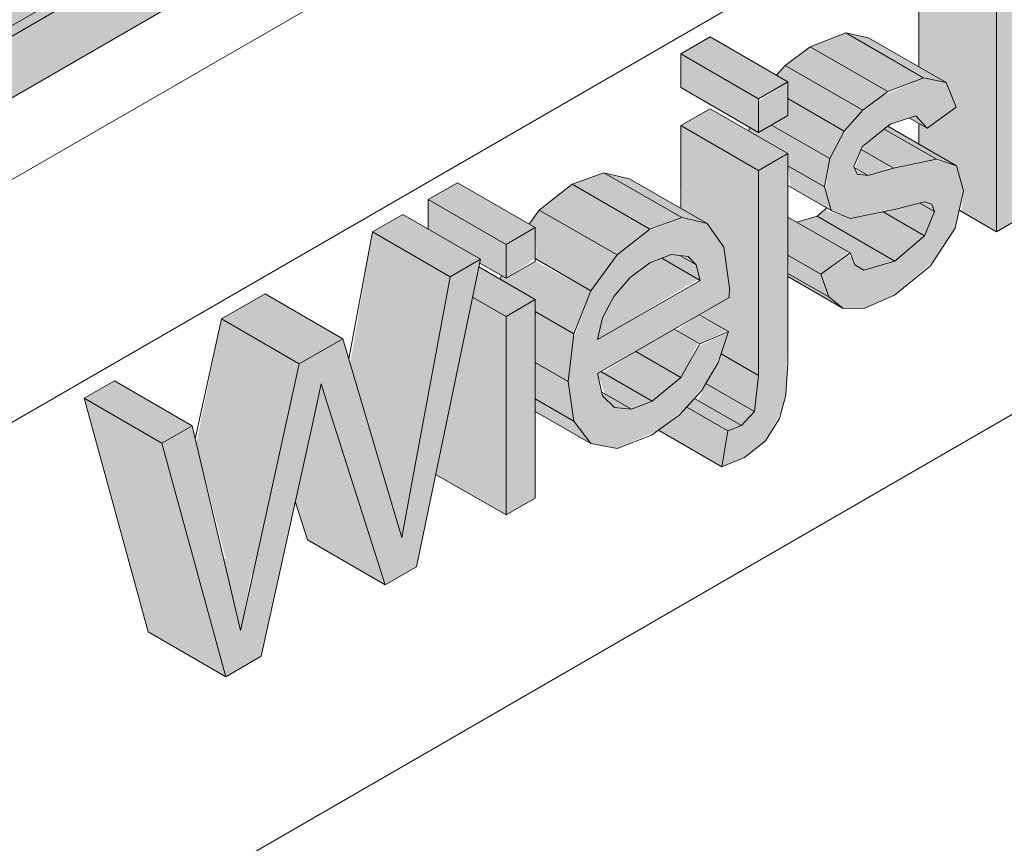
# Model space of a CAD drawing. Header units: centimetres. Extents: x -60196 to -56391, y 260 to 1402.
# Tile 18 of 45: x -57210 to -57166, y 527 to 565. Entities that reach past the tile are written whole.
import ezdxf

# ---------------------------------------------------------------- set-up
doc = ezdxf.new("R2010")
doc.units = ezdxf.units.CM
for name, color, linetype, lineweight in [('A-GENM', 7, 'Continuous', 5), ('A-ROOF', 7, 'Continuous', 5), ('A-ROOF-OTLN', 7, 'Continuous', 5), ('A-ROOF-PATT', 7, 'Continuous', 70), ('A-WALL-PATT', 7, 'Continuous', 70)]:
    doc.layers.add(name, color=color, linetype=linetype, lineweight=lineweight)

msp = doc.modelspace()

# ---------------------------------------------------------------- hatches: boundary and pattern name
at = {"layer": 'A-GENM', "true_color": 0x383e42}
for points in [[(-57165.943, 555.036), (-57165.943, 567.339), (-57169.478, 569.381), (-57169.478, 562.543), (-57168.232, 561.823), (-57167.774, 560.707), (-57169.106, 559.746), (-57169.478, 559.934), (-57169.478, 559.028), (-57167.77, 558.042), (-57167.441, 556.895), (-57167.55, 555.964), (-57166.227, 555.201)], [(-57165.943, 555.036), (-57164.611, 555.805), (-57164.513, 559.6), (-57163.76, 560.877), (-57161.172, 557.791), (-57159.616, 558.689), (-57162.805, 562.497), (-57159.783, 567.628), (-57161.624, 566.564), (-57164.611, 561.497), (-57164.611, 568.108), (-57165.943, 567.278), (-57165.943, 556.752)], [(-57176.764, 561.092), (-57175.432, 561.861), (-57178.968, 563.902), (-57180.3, 563.133), (-57177.064, 561.265)], [(-57170.883, 561.412), (-57169.262, 562.045), (-57172.797, 564.087), (-57174.418, 563.453), (-57172.679, 562.449)], [(-57168.232, 561.823), (-57171.767, 563.864), (-57172.679, 564.018), (-57169.106, 562.012), (-57168.678, 561.919)], [(-57172.028, 560.562), (-57170.883, 561.412), (-57174.418, 563.453), (-57175.564, 562.603), (-57172.679, 560.938)], [(-57176.764, 559.554), (-57176.764, 561.092), (-57180.3, 563.133), (-57180.3, 561.595), (-57177.064, 559.727)], [(-57172.875, 559.618), (-57172.028, 560.562), (-57175.564, 562.603), (-57175.958, 562.164), (-57175.432, 561.861), (-57175.432, 561.095), (-57173.67, 560.078)], [(-57172.914, 551.546), (-57171.934, 551.566), (-57170.573, 552.175), (-57168.773, 553.749), (-57167.827, 555.201), (-57167.441, 556.895), (-57167.77, 558.042), (-57168.773, 558.318), (-57172.277, 557.651), (-57172.435, 558.007), (-57172.028, 558.926), (-57170.633, 559.98), (-57169.607, 560.305), (-57169.106, 559.746), (-57167.774, 560.707), (-57168.232, 561.823), (-57169.262, 562.045), (-57171.163, 561.204), (-57172.2, 560.371), (-57173.032, 559.318), (-57173.528, 558.366), (-57173.716, 556.897), (-57173.47, 556.013), (-57172.594, 555.64), (-57168.884, 556.292), (-57168.773, 555.964), (-57169.215, 554.856), (-57170.573, 553.708), (-57171.985, 553.289), (-57172.459, 553.708), (-57172.679, 554.019), (-57173.934, 553.114), (-57173.568, 552.071)], [(-57173.528, 558.366), (-57172.875, 559.618), (-57175.432, 561.095), (-57175.432, 560.323), (-57176.175, 559.894), (-57173.919, 558.591)], [(-57176.764, 557.824), (-57175.432, 558.593), (-57178.968, 560.634), (-57180.3, 559.865), (-57177.064, 557.996)], [(-57169.106, 559.746), (-57169.607, 560.305), (-57169.909, 560.21), (-57169.262, 559.836)], [(-57176.764, 548.503), (-57176.764, 557.824), (-57180.3, 559.865), (-57180.263, 556.078), (-57179.107, 555.411), (-57178.349, 554.341), (-57178.138, 552.032), (-57179.428, 551.239), (-57178.138, 550.494), (-57178.473, 549.49), (-57176.958, 548.615)], [(-57173.767, 557.082), (-57173.528, 558.366), (-57176.175, 559.894), (-57176.764, 559.554), (-57177.178, 559.793), (-57177.21, 559.619), (-57175.432, 558.591), (-57175.432, 558.043), (-57174.108, 557.279)], [(-57167.77, 558.042), (-57170.897, 559.838), (-57171.055, 559.711), (-57168.678, 558.338)], [(-57170.633, 557.933), (-57168.678, 558.338), (-57171.055, 559.711), (-57172.105, 558.783), (-57171.773, 558.591)], [(-57171.78, 557.598), (-57170.758, 558.005), (-57172.105, 558.783), (-57172.36, 557.933), (-57171.871, 557.651)], [(-57173.47, 556.013), (-57173.767, 557.082), (-57175.432, 558.043), (-57175.32, 557.082), (-57173.648, 556.116)], [(-57181.709, 555.161), (-57180.3, 555.704), (-57183.798, 557.724), (-57185.245, 557.202), (-57183.202, 556.023)], [(-57179.107, 555.411), (-57182.642, 557.452), (-57183.798, 557.724), (-57180.263, 555.683), (-57179.515, 555.507)], [(-57171.78, 557.598), (-57172.368, 557.856), (-57172.185, 557.641)], [(-57188.252, 554.459), (-57186.92, 555.228), (-57190.455, 557.27), (-57191.787, 556.501), (-57188.699, 554.718)], [(-57183.202, 553.985), (-57181.709, 555.161), (-57185.245, 557.202), (-57186.738, 556.026), (-57183.847, 554.357)], [(-57188.252, 552.921), (-57188.252, 554.459), (-57191.787, 556.501), (-57191.787, 555.155), (-57189.417, 553.787), (-57189.417, 553.594), (-57188.461, 553.042)], [(-57169.215, 554.856), (-57168.773, 555.964), (-57169.478, 556.331), (-57171.097, 555.942), (-57169.478, 555.008)], [(-57168.773, 555.964), (-57168.884, 556.292), (-57169.218, 556.398), (-57169.341, 556.292), (-57168.913, 556.045)], [(-57190.79, 552.994), (-57189.417, 553.787), (-57192.952, 555.828), (-57194.326, 555.035), (-57191.204, 553.233)], [(-57184.389, 552.358), (-57183.202, 553.985), (-57186.738, 556.026), (-57187.201, 555.391), (-57186.92, 555.228), (-57186.862, 553.787), (-57185.848, 553.201)], [(-57173.934, 553.114), (-57172.679, 554.12), (-57175.432, 555.709), (-57175.432, 553.979), (-57174.576, 553.484)], [(-57171.985, 553.289), (-57170.573, 553.708), (-57174.108, 555.75), (-57175.03, 555.476), (-57172.602, 554.075), (-57172.304, 553.484)], [(-57170.573, 553.708), (-57169.215, 554.856), (-57171.097, 555.942), (-57172.751, 555.707), (-57173.767, 556.038), (-57174.108, 555.75), (-57171.985, 554.524)], [(-57192.492, 543.853), (-57190.79, 552.994), (-57194.326, 555.035), (-57195.337, 549.041), (-57194.072, 544.765), (-57193.187, 544.255)], [(-57179.428, 552.825), (-57179.608, 553.534), (-57180.34, 553.956), (-57180.738, 554.004), (-57181.173, 553.833), (-57179.515, 552.876)], [(-57173.568, 552.071), (-57173.934, 553.114), (-57175.432, 553.979), (-57175.375, 553.114)], [(-57200.995, 534.798), (-57199.388, 535.727), (-57196.659, 548.118), (-57193.748, 538.983), (-57192.325, 539.804), (-57189.417, 553.787), (-57190.79, 552.994), (-57192.996, 541.138), (-57195.673, 550.175), (-57197.653, 549.032), (-57200.322, 536.908), (-57202.528, 546.217), (-57203.901, 545.424), (-57202.081, 538.768)], [(-57185.163, 550.401), (-57184.389, 552.358), (-57186.92, 553.69), (-57188.252, 552.921), (-57188.461, 553.042), (-57188.523, 552.886), (-57186.92, 551.96), (-57186.92, 551.415), (-57186.351, 551.087)], [(-57184.089, 550.134), (-57179.515, 552.876), (-57181.173, 553.833), (-57181.898, 553.484), (-57182.726, 552.825), (-57183.355, 552.098), (-57183.871, 551.127), (-57184.031, 550.401)], [(-57179.608, 553.534), (-57179.961, 553.911), (-57180.262, 553.911)], [(-57188.252, 551.191), (-57186.92, 551.96), (-57189.488, 553.443), (-57189.774, 552.07), (-57188.699, 551.449)], [(-57172.914, 551.546), (-57173.568, 552.071), (-57175.432, 553.114), (-57175.432, 553), (-57173.568, 551.923)], [(-57197.653, 549.032), (-57195.673, 550.175), (-57199.209, 552.216), (-57201.188, 551.073), (-57197.669, 549.041)], [(-57188.252, 542.156), (-57188.252, 551.191), (-57189.774, 552.07), (-57191.452, 544.004), (-57189.417, 542.829)], [(-57185.421, 548.233), (-57185.163, 550.401), (-57186.92, 551.415), (-57186.92, 549.098), (-57185.672, 548.377)], [(-57179.443, 549.933), (-57178.224, 550.544), (-57179.515, 551.237), (-57180.493, 550.539), (-57179.515, 549.974)], [(-57199.765, 539.438), (-57197.653, 549.032), (-57201.188, 551.073), (-57202.34, 545.424), (-57200.995, 540.148), (-57200.023, 539.587)], [(-57180.302, 548.413), (-57179.515, 549.974), (-57180.609, 550.606), (-57182.354, 549.598), (-57180.619, 548.596)], [(-57181.608, 547.337), (-57180.302, 548.413), (-57182.354, 549.598), (-57183.837, 548.625), (-57182.55, 547.882)], [(-57176.958, 546.867), (-57176.764, 548.503), (-57178.473, 549.49), (-57178.608, 549.087), (-57179.162, 548.139), (-57177.55, 547.208)], [(-57185.166, 546.427), (-57185.421, 548.233), (-57186.92, 549.098), (-57186.92, 547.439), (-57186.351, 547.111)], [(-57182.55, 546.967), (-57181.608, 547.337), (-57183.939, 548.683), (-57184.089, 548.596), (-57183.76, 547.665), (-57182.679, 547.041)], [(-57203.901, 545.424), (-57202.528, 546.217), (-57206.063, 548.258), (-57207.437, 547.465), (-57205.275, 546.217)], [(-57196.303, 547), (-57196.659, 548.118), (-57196.837, 547.308), (-57196.659, 547.205)], [(-57177.55, 546.22), (-57176.958, 546.867), (-57179.162, 548.139), (-57179.515, 547.355), (-57178.161, 546.573)], [(-57182.55, 546.967), (-57183.896, 547.744), (-57183.859, 547.578), (-57183.323, 547.041)], [(-57200.995, 534.798), (-57203.901, 545.424), (-57207.437, 547.465), (-57204.531, 536.84)], [(-57193.748, 538.983), (-57196.303, 547), (-57196.837, 547.308), (-57197.837, 542.762), (-57197.284, 541.024), (-57194.536, 539.438)], [(-57184.399, 545.406), (-57185.166, 546.427), (-57186.92, 547.439), (-57186.92, 546.861), (-57185.143, 545.836)], [(-57178.161, 545.978), (-57177.55, 546.22), (-57179.68, 547.45), (-57180.035, 547.06), (-57178.58, 546.22)], [(-57178.442, 544.353), (-57178.161, 545.978), (-57180.035, 547.06), (-57180.373, 546.689), (-57181.316, 546.013), (-57179.359, 544.883)], [(-57192.996, 541.138), (-57192.492, 543.853), (-57194.072, 544.765), (-57193.187, 541.782)], [(-57200.322, 536.908), (-57199.838, 539.48), (-57201.104, 540.211), (-57200.7, 538.504)]]:
    msp.add_hatch(color=250, dxfattribs=at).paths.add_polyline_path(points)
h = msp.add_hatch(color=250, dxfattribs=at)
h.paths.add_polyline_path([(-57178.442, 544.353), (-57177.401, 544.768), (-57176.447, 545.531), (-57175.722, 546.867), (-57175.527, 547.607), (-57175.432, 550.544), (-57175.434, 558.591), (-57176.764, 557.824), (-57176.779, 548.377), (-57176.958, 546.867), (-57177.55, 546.22), (-57178.161, 545.978)])
h.paths.add_polyline_path([(-57183.197, 545.187), (-57181.316, 546.013), (-57180.035, 547.06), (-57179.091, 548.261), (-57178.473, 549.49), (-57178.138, 550.494), (-57179.515, 549.805), (-57180.493, 548.255), (-57181.83, 547.25), (-57182.55, 546.967), (-57183.323, 547.041), (-57183.896, 547.744), (-57184.089, 548.596), (-57178.104, 552.052), (-57178.144, 552.825), (-57178.349, 554.341), (-57179.107, 555.411), (-57180.3, 555.669), (-57181.885, 555.022), (-57183.202, 553.985), (-57184.389, 552.358), (-57185.195, 550.134), (-57185.421, 548.233), (-57185.143, 546.397), (-57184.399, 545.406), (-57183.323, 545.21)])
h.paths.add_polyline_path([(-57184.089, 550.134), (-57183.871, 551.127), (-57183.144, 552.342), (-57182.499, 553.041), (-57181.421, 553.735), (-57180.738, 554.004), (-57179.961, 553.911), (-57179.595, 553.484), (-57179.515, 552.775), (-57183.871, 550.26)])
h.paths.add_polyline_path([(-57176.764, 559.554), (-57175.432, 560.323), (-57175.432, 561.861), (-57176.764, 560.982), (-57176.764, 560.234)])
h = msp.add_hatch(color=250, dxfattribs=at)
h.paths.add_polyline_path([(-57188.252, 542.156), (-57186.92, 542.925), (-57186.92, 551.96), (-57188.252, 551.191), (-57188.252, 543.27)])
h.paths.add_polyline_path([(-57188.252, 552.921), (-57186.92, 553.82), (-57186.92, 555.228), (-57188.252, 554.399), (-57188.252, 553.484)])
at = {"layer": 'A-ROOF-OTLN', "true_color": 0x383e42}
msp.add_hatch(color=250, dxfattribs=at).paths.add_polyline_path([(-57240.631, 547.15), (-56438.621, 1010.298), (-56438.671, 1010.756), (-56438.969, 1011.193), (-56439.342, 1011.352), (-56439.881, 1011.068), (-57241.105, 548.373), (-57240.733, 548.101), (-57240.504, 547.624), (-57240.553, 547.222)])
h = msp.add_hatch(color=250, dxfattribs=at)
h.paths.add_polyline_path([(-57242.253, 545.739), (-57223.601, 556.508), (-57222.338, 557.711), (-57240.502, 547.343), (-57240.553, 547.42), (-57240.923, 547.32), (-57240.887, 547.396), (-57240.504, 547.624), (-57240.762, 548.132), (-57240.935, 548.185), (-57241.332, 547.956), (-57241.462, 546.966), (-57241.936, 546.074), (-57242.086, 545.916)])
h.paths.add_polyline_path([(-57220.249, 558.917), (-57219.451, 559.314), (-57219.887, 559.126)])
h.paths.add_polyline_path([(-57217.987, 559.749), (-56440.218, 1008.868), (-56439.87, 1009.235), (-56439.87, 1009.469), (-57218.072, 560.174), (-57217.987, 559.916)])
at = {"layer": 'A-ROOF-PATT', "true_color": 0xc7ae96}
h = msp.add_hatch(color=253, dxfattribs=at)
h.paths.add_polyline_path([(-57248.403, 539.383), (-57227.987, 551.252), (-57227.987, 553.976), (-57242.912, 545.467), (-57243.749, 545.487), (-57244.869, 545.945), (-57245.728, 546.564), (-57246.352, 547.167), (-57247.239, 548.379), (-57247.875, 549.645), (-57248.24, 550.82), (-57248.341, 551.241), (-57248.397, 552.274), (-57248.24, 553.169), (-56470.793, 1002.028), (-56470.793, 1002.216), (-57248.403, 553.169), (-57248.403, 543.27)])
h.paths.add_polyline_path([(-57217.987, 556.943), (-56470.793, 988.336), (-56470.793, 991.142), (-57217.987, 559.724), (-57217.987, 558.591)])
h.paths.add_polyline_path([(-56460.903, 994.046), (-56446.521, 1002.349), (-56446.521, 1005.155), (-56460.903, 996.852)])
h.paths.add_polyline_path([(-56469.825, 1002.587), (-56465.247, 1005.23), (-56465.247, 1005.418), (-56469.967, 1002.693)])
h.paths.add_polyline_path([(-56463.056, 1006.495), (-56446.521, 1016.136), (-56446.521, 1016.23), (-56463.177, 1006.549)])
at = {"layer": 'A-ROOF-PATT'}
h = msp.add_hatch(dxfattribs=at)
h.set_pattern_fill('FP_20', color=256, style=0, pattern_type=2)
h.set_pattern_definition([(30, (-63591.728, 2649.193), (-8e-05, 25.924136), [])])
h.paths.add_polyline_path([(-57248.403, 535.661), (-57227.987, 547.448), (-57227.987, 551.17), (-57248.403, 539.383)])
h.paths.add_polyline_path([(-57217.987, 553.222), (-56470.903, 984.551), (-56470.903, 988.272), (-57217.987, 556.943), (-57217.987, 553.484)])
h.paths.add_polyline_path([(-56460.903, 990.324), (-56453.592, 994.545), (-56453.592, 998.267), (-56460.903, 994.046), (-56460.903, 992.682)])
at = {"layer": 'A-WALL-PATT', "lineweight": 5}
h = msp.add_hatch(dxfattribs=at)
h.set_pattern_fill('FP_15', color=256, style=0, pattern_type=2)
h.set_pattern_definition([(30, (-63609.154, 2659.255), (-8e-05, 25.924136), [])])
h.paths.add_polyline_path([(-57265.807, 327.101), (-57248.704, 336.975), (-57248.704, 517.729), (-57248.534, 518.745), (-57247.861, 519.753), (-57246.633, 520.616), (-57227.987, 531.455), (-57227.987, 547.448), (-57248.403, 535.661), (-57253.985, 542.606), (-57255.159, 543.283), (-57265.807, 556.529), (-57265.807, 338.992)])
h.paths.add_polyline_path([(-57238.704, 342.749), (-57021.254, 468.294), (-57021.254, 666.805), (-57217.987, 553.222), (-57217.987, 527.298), (-57218.187, 526.231), (-57218.83, 525.275), (-57219.593, 524.68), (-57238.704, 513.579), (-57238.704, 359.42)])
h.paths.add_polyline_path([(-57200.995, 534.798), (-57204.531, 536.84), (-57207.437, 547.465), (-57206.063, 548.258), (-57202.528, 546.217), (-57202.387, 545.626), (-57201.188, 551.073), (-57199.209, 552.216), (-57195.673, 550.175), (-57195.401, 549.257), (-57194.326, 555.035), (-57192.952, 555.828), (-57191.787, 555.155), (-57191.787, 556.501), (-57190.455, 557.27), (-57187.201, 555.391), (-57186.738, 556.026), (-57185.245, 557.202), (-57183.798, 557.724), (-57182.642, 557.452), (-57180.3, 556.1), (-57180.3, 559.865), (-57178.968, 560.634), (-57177.21, 559.619), (-57177.178, 559.793), (-57180.3, 561.595), (-57180.3, 563.133), (-57178.968, 563.902), (-57175.958, 562.164), (-57175.432, 562.701), (-57174.22, 563.53), (-57172.679, 564.061), (-57171.48, 563.698), (-57169.478, 562.543), (-57169.478, 569.381), (-57168.146, 570.15), (-57165.239, 568.471), (-57165.16, 568.606), (-57163.318, 569.669), (-57161.986, 568.9), (-57161.986, 570.438), (-57160.654, 571.207), (-57158.708, 570.127), (-57158.66, 570.248), (-57161.986, 572.168), (-57161.986, 573.706), (-57160.654, 574.475), (-57157.4, 572.596), (-57156.937, 573.231), (-57155.444, 574.407), (-57153.997, 574.93), (-57152.841, 574.657), (-57149.306, 572.616), (-57148.548, 571.547), (-57148.337, 569.238), (-57149.627, 568.445), (-57148.337, 567.7), (-57148.807, 566.292), (-57149.643, 564.916), (-57150.846, 563.698), (-57152.172, 562.861), (-57153.523, 562.415), (-57154.598, 562.612), (-57157.119, 564.067), (-57157.119, 560.13), (-57158.451, 559.361), (-57161.624, 561.087), (-57159.616, 558.689), (-57161.172, 557.791), (-57164.513, 559.6), (-57164.611, 559.434), (-57164.714, 555.746), (-57165.943, 555.036), (-57167.653, 555.964), (-57167.934, 555.036), (-57168.948, 553.484), (-57170.591, 552.16), (-57171.985, 551.565), (-57172.914, 551.546), (-57175.432, 553), (-57175.527, 547.607), (-57175.809, 546.537), (-57176.447, 545.531), (-57177.55, 544.709), (-57178.442, 544.353), (-57181.364, 545.978), (-57181.977, 545.653), (-57183.323, 545.21), (-57184.399, 545.406), (-57186.92, 546.861), (-57186.92, 542.925), (-57188.252, 542.156), (-57191.452, 544.004), (-57192.325, 539.804), (-57193.748, 538.983), (-57197.284, 541.024), (-57197.837, 542.762), (-57199.388, 535.727), (-57200.842, 534.887)])
h.paths.add_polyline_path([(-57151.825, 548.248), (-57155.361, 550.289), (-57157.741, 557.95), (-57156.357, 558.749), (-57153.794, 557.27), (-57153.199, 560.572), (-57151.612, 561.489), (-57149.196, 560.094), (-57148.475, 563.3), (-57147.086, 564.102), (-57143.55, 562.061), (-57145.949, 551.641), (-57147.559, 550.711), (-57149.723, 551.96), (-57150.197, 549.188), (-57151.471, 548.452)])
h.paths.add_polyline_path([(-57188.523, 552.886), (-57188.461, 553.042), (-57189.453, 553.615), (-57189.417, 553.402), (-57188.584, 552.921)])
h.paths.add_polyline_path([(-57175.03, 555.476), (-57174.108, 555.75), (-57173.767, 556.185), (-57175.432, 557.082), (-57175.432, 555.709)])
h.paths.add_polyline_path([(-57138.306, 556.053), (-57141.842, 558.094), (-57141.891, 570.527), (-57145.426, 572.568), (-57146.112, 573.524), (-57146.53, 574.87), (-57146.67, 576.491), (-57146.512, 578.376), (-57146.039, 580.198), (-57145.275, 581.894), (-57144.245, 583.401), (-57143.024, 584.661), (-57141.686, 585.619), (-57140.225, 586.222), (-57139.018, 586.201), (-57135.421, 584.181), (-57135.149, 584.869), (-57133.962, 586.496), (-57132.469, 587.672), (-57131.023, 588.194), (-57129.867, 587.922), (-57127.524, 586.57), (-57127.524, 590.335), (-57126.192, 591.104), (-57125.625, 590.776), (-57125.174, 591.52), (-57123.783, 592.687), (-57122.526, 593.12), (-57121.39, 592.687), (-57119.2, 591.422), (-57119.2, 592.449), (-57120.199, 593.12), (-57120.199, 594.564), (-57119.2, 595.141), (-57119.2, 597.336), (-57117.868, 599.01), (-57115.183, 597.46), (-57114.039, 598.12), (-57113.533, 597.829), (-57113.212, 598.493), (-57112.379, 599.271), (-57111.042, 599.568), (-57110.21, 599.088), (-57110.21, 600.331), (-57108.878, 601.1), (-57105.342, 599.059), (-57105.241, 598.29), (-57105.215, 599.059), (-57105.215, 603.215), (-57103.883, 603.984), (-57102.052, 603), (-57102.052, 605.041), (-57100.72, 605.81), (-57100.122, 605.465), (-57099.804, 606.07), (-57098.501, 607.283), (-57097.76, 607.594), (-57097.167, 607.584), (-57096.241, 607.049), (-57095.394, 608.631), (-57094.082, 609.835), (-57093.062, 610.224), (-57092.34, 610.097), (-57088.728, 607.942), (-57088.347, 607.376), (-57088.194, 605.901), (-57088.194, 599.924), (-57089.526, 599.155), (-57092.689, 600.981), (-57092.689, 597.329), (-57094.021, 596.56), (-57097.185, 598.386), (-57097.185, 594.734), (-57098.516, 593.965), (-57100.348, 595.022), (-57100.348, 592.907), (-57101.68, 592.138), (-57102.324, 592.51), (-57102.723, 591.78), (-57104.32, 590.48), (-57105.336, 590.142), (-57106.596, 590.641), (-57109.735, 592.453), (-57110.145, 593.595), (-57110.337, 591.315), (-57110.367, 587.123), (-57111.542, 586.354), (-57109.657, 585.266), (-57109.338, 585.646), (-57108.691, 586.325), (-57107.749, 587.005), (-57106.596, 587.466), (-57105.724, 587.424), (-57103.088, 585.915), (-57104.216, 588.853), (-57102.812, 589.664), (-57099.758, 587.901), (-57098.722, 592.025), (-57097.328, 592.83), (-57093.792, 590.788), (-57097.224, 577.549), (-57097.996, 576.019), (-57099.034, 575.074), (-57099.848, 574.797), (-57102.984, 576.51), (-57103.377, 576.181), (-57104.32, 575.51), (-57105.612, 575.039), (-57106.752, 575.325), (-57109.338, 576.818), (-57109.338, 572.778), (-57110.67, 572.009), (-57112.501, 573.066), (-57112.501, 570.952), (-57113.833, 570.183), (-57117.369, 572.224), (-57117.39, 573.912), (-57117.496, 572.862), (-57117.496, 568.068), (-57118.828, 567.299), (-57120.746, 568.287), (-57121.59, 566.486), (-57122.363, 565.442), (-57122.906, 564.879), (-57123.679, 564.316), (-57124.828, 564.059), (-57125.653, 564.459), (-57125.653, 559.898), (-57126.985, 559.129), (-57129.982, 560.859), (-57130.315, 560.667), (-57131.647, 561.436), (-57131.664, 559.888), (-57136.974, 556.822)])
h.paths.add_polyline_path([(-57169.478, 559.028), (-57169.478, 559.961), (-57169.909, 560.21), (-57170.883, 559.839), (-57169.607, 559.102)])
h.paths.add_polyline_path([(-57161.986, 561.519), (-57162.098, 563.698), (-57162.805, 562.497)])
h.paths.add_polyline_path([(-57136.974, 562.443), (-57135.182, 563.477), (-57133.85, 562.708), (-57133.85, 571.743), (-57132.519, 572.512), (-57130.521, 571.432), (-57130.521, 571.551), (-57133.85, 573.474), (-57133.811, 575.034), (-57132.519, 575.78), (-57129.688, 574.146), (-57129.189, 574.435), (-57128.595, 574.092), (-57128.268, 574.734), (-57127.025, 575.877), (-57126.124, 576.248), (-57125.32, 576.248), (-57122.363, 574.564), (-57122.363, 578.376), (-57121.031, 579.145), (-57120.464, 578.817), (-57120.013, 579.561), (-57118.622, 580.728), (-57117.365, 581.161), (-57116.229, 580.728), (-57114.205, 579.559), (-57114.205, 583.086), (-57112.873, 583.855), (-57110.864, 582.774), (-57110.842, 582.874), (-57114.262, 584.78), (-57114.946, 584.542), (-57117.662, 586.07), (-57117.662, 582.911), (-57118.994, 582.142), (-57122.53, 584.183), (-57122.53, 586.081), (-57122.657, 584.126), (-57122.657, 580.027), (-57123.989, 579.258), (-57125.618, 580.199), (-57126.007, 579.258), (-57126.668, 578.181), (-57127.598, 577.159), (-57129.189, 576.128), (-57130.548, 575.68), (-57131.664, 575.899), (-57133.918, 577.192), (-57134.635, 575.011), (-57135.39, 573.551), (-57136.974, 571.78), (-57138.306, 570.816), (-57139.178, 570.398), (-57136.974, 569.125), (-57136.974, 563.477)])
h.paths.add_polyline_path([(-57141.746, 574.452), (-57140.71, 575.239), (-57139.809, 576.316), (-57139.109, 577.667), (-57138.679, 579.233), (-57137.347, 579.605), (-57135.749, 578.703), (-57135.937, 579.019), (-57136.181, 580.744), (-57136.181, 581.699), (-57137.351, 582.374), (-57138.5, 581.795), (-57139.488, 581.028), (-57140.464, 579.853), (-57140.999, 578.967), (-57141.463, 577.703), (-57141.801, 575.208)])
h.paths.add_polyline_path([(-57101.518, 580.951), (-57101.386, 581.485), (-57102.047, 583.206), (-57102.512, 582.871), (-57103.682, 583.546), (-57104.32, 583.339), (-57105.155, 582.616), (-57105.155, 582.439), (-57104.549, 582.701), (-57101.693, 581.052)])
h.paths.add_polyline_path([(-57113.143, 586.967), (-57113.001, 587.14), (-57114.332, 587.909), (-57114.332, 587.654), (-57113.412, 587.123)])
h.paths.add_polyline_path([(-57081.868, 603.577), (-57085.404, 605.618), (-57085.404, 617.921), (-57084.072, 618.69), (-57081.403, 617.15), (-57078.609, 621.844), (-57076.746, 622.919), (-57073.211, 620.878), (-57073.466, 620.449), (-57070.88, 618.956), (-57070.779, 618.187), (-57070.753, 618.956), (-57070.753, 623.112), (-57069.421, 623.881), (-57067.59, 622.823), (-57067.59, 628.206), (-57066.258, 628.975), (-57064.094, 627.725), (-57064.054, 629.202), (-57062.762, 630.825), (-57060.077, 629.275), (-57058.766, 630.032), (-57055.23, 627.991), (-57055.13, 627.222), (-57055.103, 627.991), (-57055.103, 632.147), (-57053.771, 632.916), (-57051.94, 631.932), (-57051.94, 633.973), (-57050.775, 634.646), (-57050.269, 634.354), (-57049.948, 635.018), (-57049.115, 635.796), (-57047.67, 636.094), (-57047.778, 636.376), (-57046.373, 637.187), (-57043.32, 635.424), (-57042.284, 639.548), (-57040.89, 640.353), (-57037.354, 638.312), (-57040.785, 625.073), (-57041.558, 623.542), (-57042.596, 622.598), (-57043.41, 622.32), (-57046.946, 624.361), (-57047.073, 624.982), (-57047.112, 623.643), (-57048.405, 622.897), (-57050.236, 623.954), (-57050.236, 621.839), (-57051.568, 621.07), (-57052.212, 621.442), (-57052.611, 620.712), (-57053.971, 619.49), (-57055.319, 619.103), (-57056.484, 619.573), (-57059.226, 621.156), (-57059.226, 619.469), (-57057.894, 618.7), (-57057.728, 617.469), (-57058.928, 616.675), (-57059.84, 616.358), (-57062.722, 617.99), (-57062.722, 614.63), (-57064.054, 613.861), (-57065.885, 614.919), (-57065.885, 612.804), (-57067.217, 612.035), (-57067.862, 612.407), (-57068.26, 611.677), (-57069.621, 610.455), (-57070.874, 610.038), (-57072.134, 610.538), (-57075.273, 612.35), (-57075.669, 613.253), (-57075.747, 616.616), (-57077.797, 613.172), (-57073.044, 608.671), (-57074.673, 607.731), (-57078.208, 609.772), (-57079.24, 610.75), (-57080.536, 608.575), (-57080.536, 604.346)])
h.paths.add_polyline_path([(-57047.073, 625.761), (-57046.436, 626.001), (-57045.804, 626.536), (-57045.416, 627.233), (-57044.948, 629.008), (-57046.021, 631.802), (-57046.457, 631.268), (-57046.857, 630.335), (-57047.073, 628.415), (-57047.073, 626.001)])

# ---------------------------------------------------------------- linework, layer by layer
at = {"layer": 'A-GENM'}
for p, q in [((-57169.478, 562.543), (-57169.478, 569.381)), ((-57165.943, 567.339), (-57165.943, 555.036)), ((-57180.3, 563.133), (-57178.968, 563.902)), ((-57178.968, 563.902), (-57175.432, 561.861)), ((-57174.418, 563.453), (-57172.797, 564.087)), ((-57172.797, 564.087), (-57171.767, 563.864)), ((-57172.797, 564.087), (-57169.262, 562.045)), ((-57171.767, 563.864), (-57168.232, 561.823)), ((-57175.564, 562.603), (-57174.418, 563.453)), ((-57174.418, 563.453), (-57170.883, 561.412)), ((-57180.3, 561.595), (-57180.3, 563.133)), ((-57180.3, 563.133), (-57176.764, 561.092)), ((-57175.958, 562.164), (-57175.564, 562.603)), ((-57175.564, 562.603), (-57172.028, 560.562)), ((-57169.262, 562.045), (-57170.883, 561.412)), ((-57168.232, 561.823), (-57169.262, 562.045)), ((-57180.3, 561.595), (-57176.764, 559.554)), ((-57175.432, 561.861), (-57176.764, 561.092)), ((-57175.432, 560.323), (-57175.432, 561.861)), ((-57167.774, 560.707), (-57168.232, 561.823)), ((-57176.764, 561.092), (-57176.764, 559.554)), ((-57175.432, 561.095), (-57172.875, 559.618)), ((-57170.883, 561.412), (-57172.028, 560.562)), ((-57180.3, 559.865), (-57178.968, 560.634)), ((-57178.968, 560.634), (-57175.432, 558.593)), ((-57169.106, 559.746), (-57167.774, 560.707)), ((-57176.764, 559.554), (-57175.432, 560.323)), ((-57172.028, 560.562), (-57172.875, 559.618)), ((-57170.778, 559.934), (-57169.607, 560.305)), ((-57169.909, 560.21), (-57169.106, 559.746)), ((-57169.607, 560.305), (-57169.106, 559.746)), ((-57180.3, 556.1), (-57180.3, 559.865)), ((-57180.3, 559.865), (-57176.764, 557.824)), ((-57177.21, 559.619), (-57177.178, 559.793)), ((-57176.175, 559.894), (-57173.528, 558.366)), ((-57172.053, 558.906), (-57170.778, 559.934)), ((-57170.89, 559.844), (-57167.77, 558.042)), ((-57169.478, 559.028), (-57169.478, 559.961)), ((-57172.875, 559.618), (-57173.528, 558.366)), ((-57171.055, 559.711), (-57168.678, 558.338)), ((-57172.435, 558.007), (-57172.053, 558.906)), ((-57175.432, 558.593), (-57176.764, 557.824)), ((-57175.432, 549.074), (-57175.432, 558.593)), ((-57172.105, 558.783), (-57170.633, 557.933)), ((-57175.432, 558.043), (-57173.767, 557.082)), ((-57173.528, 558.366), (-57173.767, 557.082)), ((-57172.277, 557.651), (-57172.435, 558.007)), ((-57172.417, 557.966), (-57171.78, 557.598)), ((-57168.678, 558.338), (-57170.633, 557.933)), ((-57167.77, 558.042), (-57168.678, 558.338)), ((-57167.441, 556.895), (-57167.77, 558.042)), ((-57185.245, 557.202), (-57183.798, 557.724)), ((-57183.798, 557.724), (-57182.642, 557.452)), ((-57183.798, 557.724), (-57180.263, 555.683)), ((-57176.764, 557.824), (-57176.764, 548.503)), ((-57171.78, 557.598), (-57172.277, 557.651)), ((-57170.633, 557.933), (-57171.78, 557.598)), ((-57191.787, 556.501), (-57190.455, 557.27)), ((-57190.455, 557.27), (-57186.92, 555.228)), ((-57186.738, 556.026), (-57185.245, 557.202)), ((-57185.245, 557.202), (-57181.709, 555.161)), ((-57182.642, 557.452), (-57179.107, 555.411)), ((-57175.432, 557.146), (-57173.47, 556.013)), ((-57173.767, 557.082), (-57173.47, 556.013)), ((-57167.827, 555.201), (-57167.441, 556.895)), ((-57191.787, 555.155), (-57191.787, 556.501)), ((-57191.787, 556.501), (-57188.252, 554.459)), ((-57170.589, 556.045), (-57169.218, 556.398)), ((-57169.43, 556.344), (-57168.773, 555.964)), ((-57169.218, 556.398), (-57168.884, 556.292)), ((-57168.884, 556.292), (-57168.773, 555.964)), ((-57194.326, 555.035), (-57192.952, 555.828)), ((-57192.952, 555.828), (-57189.417, 553.787)), ((-57187.201, 555.391), (-57186.738, 556.026)), ((-57186.738, 556.026), (-57183.202, 553.985)), ((-57172.602, 554.075), (-57175.432, 555.709)), ((-57175.03, 555.476), (-57174.108, 555.75)), ((-57174.108, 555.75), (-57173.664, 556.125)), ((-57174.108, 555.75), (-57170.573, 553.708)), ((-57173.47, 556.013), (-57172.594, 555.64)), ((-57172.594, 555.64), (-57170.589, 556.045)), ((-57171.097, 555.942), (-57169.215, 554.856)), ((-57168.773, 555.964), (-57169.215, 554.856)), ((-57165.943, 555.036), (-57167.641, 556.017)), ((-57165.943, 555.036), (-57164.611, 555.805)), ((-57180.263, 555.683), (-57181.709, 555.161)), ((-57179.107, 555.411), (-57180.263, 555.683)), ((-57178.349, 554.341), (-57179.107, 555.411)), ((-57195.401, 549.257), (-57194.326, 555.035)), ((-57194.326, 555.035), (-57190.79, 552.994)), ((-57186.92, 555.228), (-57188.252, 554.459)), ((-57186.92, 553.69), (-57186.92, 555.228)), ((-57181.709, 555.161), (-57183.202, 553.985)), ((-57169.215, 554.856), (-57170.573, 553.708)), ((-57168.942, 553.489), (-57167.827, 555.201)), ((-57188.252, 554.459), (-57188.252, 552.921)), ((-57183.202, 553.985), (-57184.389, 552.358)), ((-57181.714, 553.62), (-57180.738, 554.004)), ((-57180.738, 554.004), (-57179.961, 553.911)), ((-57180.34, 553.956), (-57179.608, 553.534)), ((-57178.096, 552.471), (-57178.349, 554.341)), ((-57175.432, 553.979), (-57173.934, 553.114)), ((-57172.602, 554.075), (-57173.934, 553.114)), ((-57172.392, 553.538), (-57172.602, 554.075)), ((-57192.325, 539.804), (-57189.417, 553.787)), ((-57189.417, 553.787), (-57190.79, 552.994)), ((-57189.467, 553.623), (-57188.252, 552.921)), ((-57188.252, 552.921), (-57186.92, 553.69)), ((-57186.92, 553.82), (-57184.389, 552.358)), ((-57182.612, 552.958), (-57181.714, 553.62)), ((-57181.173, 553.833), (-57179.428, 552.825)), ((-57179.961, 553.911), (-57179.608, 553.534)), ((-57179.608, 553.534), (-57179.428, 552.825)), ((-57171.985, 553.289), (-57172.392, 553.538)), ((-57170.573, 553.708), (-57171.985, 553.289)), ((-57170.591, 552.16), (-57168.942, 553.489)), ((-57189.488, 553.443), (-57186.92, 551.96)), ((-57188.523, 552.886), (-57188.461, 553.042)), ((-57175.432, 553.147), (-57173.568, 552.071)), ((-57173.934, 553.114), (-57173.568, 552.071)), ((-57190.79, 552.994), (-57192.492, 543.853)), ((-57179.428, 552.825), (-57184.089, 550.134)), ((-57183.355, 552.098), (-57182.612, 552.958)), ((-57175.432, 553), (-57172.914, 551.546)), ((-57201.188, 551.073), (-57199.209, 552.216)), ((-57199.209, 552.216), (-57195.673, 550.175)), ((-57184.389, 552.358), (-57185.163, 550.401)), ((-57178.104, 552.052), (-57178.096, 552.471)), ((-57171.934, 551.566), (-57170.591, 552.16)), ((-57189.774, 552.07), (-57188.252, 551.191)), ((-57186.92, 551.96), (-57188.252, 551.191)), ((-57186.92, 542.925), (-57186.92, 551.96)), ((-57184.089, 548.596), (-57178.104, 552.052)), ((-57183.871, 551.127), (-57183.355, 552.098)), ((-57173.568, 552.071), (-57172.914, 551.546)), ((-57186.92, 551.415), (-57185.163, 550.401)), ((-57179.469, 551.263), (-57178.138, 550.494)), ((-57172.914, 551.546), (-57171.934, 551.566)), ((-57202.387, 545.626), (-57201.188, 551.073)), ((-57201.188, 551.073), (-57197.653, 549.032)), ((-57188.252, 551.191), (-57188.252, 542.156)), ((-57184.089, 550.134), (-57183.871, 551.127)), ((-57185.163, 550.401), (-57185.421, 548.233)), ((-57179.443, 549.933), (-57180.609, 550.606)), ((-57178.138, 550.494), (-57179.443, 549.933)), ((-57178.608, 549.087), (-57178.138, 550.494)), ((-57195.673, 550.175), (-57197.653, 549.032)), ((-57194.138, 544.99), (-57195.673, 550.175)), ((-57179.443, 549.933), (-57180.302, 548.413)), ((-57182.354, 549.598), (-57180.302, 548.413)), ((-57178.473, 549.49), (-57176.764, 548.503)), ((-57197.653, 549.032), (-57199.765, 539.438)), ((-57186.92, 549.098), (-57185.421, 548.233)), ((-57179.359, 547.804), (-57178.608, 549.087)), ((-57175.527, 547.607), (-57175.432, 549.074)), ((-57183.859, 547.578), (-57184.089, 548.596)), ((-57183.939, 548.683), (-57181.608, 547.337)), ((-57207.437, 547.465), (-57206.063, 548.258)), ((-57206.063, 548.258), (-57202.528, 546.217)), ((-57197.06, 546.292), (-57196.659, 548.118)), ((-57196.659, 548.118), (-57196.303, 547)), ((-57185.421, 548.233), (-57185.166, 546.427)), ((-57180.302, 548.413), (-57181.608, 547.337)), ((-57179.162, 548.139), (-57176.958, 546.867)), ((-57176.764, 548.503), (-57176.958, 546.867)), ((-57183.896, 547.744), (-57182.55, 546.967)), ((-57180.373, 546.689), (-57179.359, 547.804)), ((-57204.531, 536.84), (-57207.437, 547.465)), ((-57207.437, 547.465), (-57203.901, 545.424)), ((-57186.92, 547.439), (-57185.166, 546.427)), ((-57183.323, 547.041), (-57183.859, 547.578)), ((-57181.608, 547.337), (-57182.55, 546.967)), ((-57179.68, 547.45), (-57177.55, 546.22)), ((-57175.809, 546.537), (-57175.527, 547.607)), ((-57196.303, 547), (-57193.748, 538.983)), ((-57186.92, 546.861), (-57184.399, 545.406)), ((-57182.55, 546.967), (-57183.323, 547.041)), ((-57180.035, 547.06), (-57178.161, 545.978)), ((-57176.958, 546.867), (-57177.55, 546.22)), ((-57185.166, 546.427), (-57184.399, 545.406)), ((-57181.634, 545.785), (-57180.373, 546.689)), ((-57176.447, 545.531), (-57175.809, 546.537)), ((-57202.528, 546.217), (-57203.901, 545.424)), ((-57200.842, 539.104), (-57202.528, 546.217)), ((-57199.388, 535.727), (-57197.06, 546.292)), ((-57178.442, 544.353), (-57181.316, 546.013)), ((-57178.161, 545.978), (-57178.442, 544.353)), ((-57177.55, 546.22), (-57178.161, 545.978)), ((-57203.901, 545.424), (-57200.995, 534.798)), ((-57184.399, 545.406), (-57183.197, 545.187)), ((-57183.197, 545.187), (-57181.634, 545.785)), ((-57177.401, 544.768), (-57176.447, 545.531)), ((-57192.996, 541.138), (-57194.138, 544.99)), ((-57178.442, 544.353), (-57177.401, 544.768)), ((-57192.492, 543.853), (-57192.996, 541.138)), ((-57188.252, 542.156), (-57191.452, 544.004)), ((-57197.284, 541.024), (-57197.837, 542.762)), ((-57188.252, 542.156), (-57186.92, 542.925)), ((-57197.284, 541.024), (-57193.748, 538.983)), ((-57193.748, 538.983), (-57192.325, 539.804)), ((-57199.765, 539.438), (-57200.322, 536.908)), ((-57200.322, 536.908), (-57200.842, 539.104)), ((-57200.995, 534.798), (-57204.531, 536.84)), ((-57200.995, 534.798), (-57199.388, 535.727))]:
    msp.add_line(p, q, dxfattribs=at)
at = {"layer": 'A-ROOF'}
msp.add_line((-56470.903, 984.551), (-57217.987, 553.222), dxfattribs=at)
at = {"layer": 'A-ROOF-OTLN'}
for p, q in [((-57240.631, 547.15), (-56438.749, 1010.117)), ((-57242.367, 545.667), (-56440.485, 1008.634)), ((-56470.885, 988.282), (-57217.987, 556.943))]:
    msp.add_line(p, q, dxfattribs=at)

doc.saveas('drawing.dxf')
